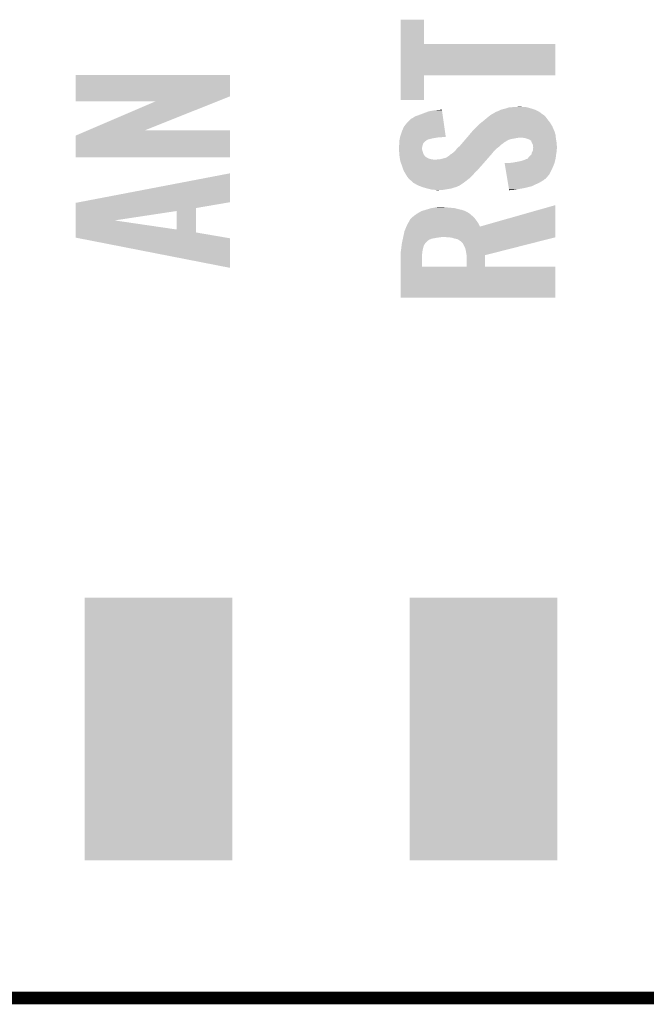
# Model space of a CAD drawing. Extents: x -52 to 48, y -3 to 57.
# Tile 14 of 96: x -20.52 to -15.62, y -2.94 to 4.76. Entities that reach past the tile are written whole.
import ezdxf

# ---------------------------------------------------------------- set-up
doc = ezdxf.new("R2010")
doc.units = 0
doc.layers.get('0').update_dxf_attribs({"linetype": 'CONTINUOUS'})
for name, color, linetype in [('CLICK_SHIELD_FOR_RED_PITAYA_008', 9, 'CONTINUOUS'), ('CLICK_SHIELD_FOR_RED_PITAYA_010', 11, 'CONTINUOUS'), ('CLICK_SHIELD_FOR_RED_PITAYA_012', 8, 'CONTINUOUS')]:
    doc.layers.add(name, color=color, linetype=linetype)

# ---------------------------------------------------------------- blocks, each defined once
blk = doc.blocks.new('RECTANGLE_202')
blk.add_solid([(0.57658, 1.02616), (0.57658, -1.02616), (-0.57658, 1.02616), (-0.57658, -1.02616)])

msp = doc.modelspace()

# ---------------------------------------------------------------- linework, layer by layer
at = {"layer": 'CLICK_SHIELD_FOR_RED_PITAYA_008', "const_width": 0.09906}
msp.add_lwpolyline([(-42.55516, -2.88798), (4.45008, -2.88798)], dxfattribs=at)
at = {"layer": 'CLICK_SHIELD_FOR_RED_PITAYA_010'}
for points in [[(-17.538678, 4.572), (-17.53867, 4.762468), (-17.355788, 4.572), (-17.35582, 4.762468)], [(-17.53867, 4.762468), (-17.538668, 4.7625), (-17.35582, 4.762468), (-17.538668, 4.7625)], [(-17.538692, 4.32816), (-17.538678, 4.571968), (-16.329692, 4.32816), (-16.32966, 4.571968)], [(-17.538678, 4.571968), (-17.538678, 4.572), (-16.32966, 4.571968), (-17.355788, 4.572)], [(-20.078696, 4.163056), (-20.07867, 4.330668), (-18.872224, 4.163056), (-18.8722, 4.330668)], [(-20.07867, 4.330668), (-20.078668, 4.3307), (-18.8722, 4.330668), (-20.078668, 4.3307)], [(-17.5387, 4.135152), (-17.538692, 4.328128), (-17.355852, 4.135152), (-17.35582, 4.328128)], [(-17.538692, 4.328128), (-17.538692, 4.32816), (-17.35582, 4.328128), (-16.329692, 4.32816)], [(-20.0787, 4.124992), (-20.078696, 4.163056), (-18.96754, 4.124992), (-18.872224, 4.163056)], [(-19.451478, 4.12496), (-20.0787, 4.124992), (-18.96762, 4.12496), (-18.96754, 4.124992)], [(-19.984014, 3.89636), (-19.451478, 4.12496), (-19.540056, 3.89636), (-18.96762, 4.12496)], [(-17.355852, 4.13512), (-17.5387, 4.135152), (-17.355852, 4.13512), (-17.355852, 4.135152)], [(-16.65224, 4.07924), (-16.611602, 4.08178), (-16.581118, 4.07924), (-16.5989, 4.08178)], [(-17.44218, 3.99542), (-17.42187, 4.00812), (-17.20706, 3.99542), (-17.208872, 4.00812)], [(-17.42187, 4.00812), (-17.39138, 4.01828), (-17.208872, 4.00812), (-17.210322, 4.01828)], [(-17.39138, 4.01828), (-17.35836, 4.03098), (-17.210322, 4.01828), (-17.212134, 4.03098)], [(-17.35836, 4.03098), (-17.317718, 4.04622), (-17.212134, 4.03098), (-17.21431, 4.04622)], [(-17.317718, 4.04622), (-17.269462, 4.05384), (-17.21431, 4.04622), (-17.215396, 4.05384)], [(-17.269462, 4.05384), (-17.216118, 4.058888), (-17.215396, 4.05384), (-17.216118, 4.058888)], [(-16.855952, 4.000498), (-16.837664, 4.015738), (-16.40332, 4.000498), (-16.418558, 4.015738)], [(-16.837664, 4.015738), (-16.837658, 4.015742), (-16.418558, 4.015738), (-16.418562, 4.015742)], [(-16.837658, 4.015742), (-16.820244, 4.0259), (-16.418562, 4.015742), (-16.4338, 4.0259)], [(-16.820244, 4.0259), (-16.80718, 4.03352), (-16.4338, 4.0259), (-16.443324, 4.03352)], [(-16.80718, 4.03352), (-16.802102, 4.03606), (-16.443324, 4.03352), (-16.4465, 4.03606)], [(-16.802102, 4.03606), (-16.802098, 4.036062), (-16.4465, 4.03606), (-16.446502, 4.036062)], [(-16.802098, 4.036062), (-16.79449, 4.04114), (-16.446502, 4.036062), (-16.45412, 4.04114)], [(-16.79449, 4.04114), (-16.78772, 4.043678), (-16.45412, 4.04114), (-16.45667, 4.043678)], [(-16.78772, 4.043678), (-16.77416, 4.04876), (-16.45667, 4.043678), (-16.466828, 4.04876)], [(-16.77416, 4.04876), (-16.758922, 4.05638), (-16.466828, 4.04876), (-16.48206, 4.05638)], [(-16.758922, 4.05638), (-16.753838, 4.058922), (-16.48206, 4.05638), (-16.489686, 4.058922)], [(-16.753838, 4.058922), (-16.723362, 4.06654), (-16.489686, 4.058922), (-16.51254, 4.06654)], [(-16.723362, 4.06654), (-16.698594, 4.07416), (-16.51254, 4.06654), (-16.537942, 4.07416)], [(-16.698594, 4.07416), (-16.690338, 4.0767), (-16.537942, 4.07416), (-16.54937, 4.0767)], [(-16.690338, 4.0767), (-16.65224, 4.07924), (-16.54937, 4.0767), (-16.560798, 4.07924)], [(-17.513298, 3.92429), (-17.487898, 3.95732), (-17.19691, 3.92429), (-17.201624, 3.95732)], [(-17.487898, 3.95732), (-17.457424, 3.9878), (-17.201624, 3.95732), (-17.205972, 3.9878)], [(-17.457424, 3.9878), (-17.454876, 3.987802), (-17.205972, 3.9878), (-17.205972, 3.987802)], [(-17.454876, 3.987802), (-17.44218, 3.99542), (-17.205972, 3.987802), (-17.20706, 3.99542)], [(-16.946878, 3.921762), (-16.939264, 3.929376), (-16.34998, 3.921762), (-16.35252, 3.929376)], [(-16.939264, 3.929376), (-16.936722, 3.931918), (-16.35252, 3.929376), (-16.355058, 3.931918)], [(-16.936722, 3.931918), (-16.921478, 3.947162), (-16.355058, 3.931918), (-16.364204, 3.947162)], [(-16.921478, 3.947162), (-16.908784, 3.957318), (-16.364204, 3.947162), (-16.370298, 3.957318)], [(-16.908784, 3.957318), (-16.89608, 3.96748), (-16.370298, 3.957318), (-16.3782, 3.96748)], [(-16.89608, 3.96748), (-16.880558, 3.98018), (-16.3782, 3.96748), (-16.38808, 3.98018)], [(-16.880558, 3.98018), (-16.86814, 3.99034), (-16.38808, 3.98018), (-16.3957, 3.99034)], [(-16.86814, 3.99034), (-16.855952, 4.000498), (-16.3957, 3.99034), (-16.40332, 4.000498)], [(-20.0787, 3.685572), (-20.078676, 3.855724), (-18.872232, 3.685572), (-18.872208, 3.855724)], [(-20.078676, 3.855724), (-19.984088, 3.896328), (-18.872208, 3.855724), (-18.8722, 3.896328)], [(-19.984088, 3.896328), (-19.984014, 3.89636), (-18.8722, 3.896328), (-19.540056, 3.89636)], [(-17.542328, 3.84556), (-17.541238, 3.85064), (-17.185676, 3.84556), (-17.1864, 3.85064)], [(-17.541238, 3.85064), (-17.52854, 3.888738), (-17.1864, 3.85064), (-17.191836, 3.888738)], [(-17.52854, 3.888738), (-17.513298, 3.92429), (-17.191836, 3.888738), (-17.19691, 3.92429)], [(-17.020012, 3.84048), (-17.002656, 3.860798), (-16.325272, 3.84048), (-16.32712, 3.860798)], [(-17.002656, 3.860798), (-16.98096, 3.8862), (-16.32712, 3.860798), (-16.334738, 3.8862)], [(-16.98096, 3.8862), (-16.972282, 3.896358), (-16.334738, 3.8862), (-16.33909, 3.896358)], [(-16.972282, 3.896358), (-16.946878, 3.921762), (-16.33909, 3.896358), (-16.34998, 3.921762)], [(-17.5514, 3.776982), (-17.54886, 3.787142), (-17.367672, 3.776982), (-17.364286, 3.787142)], [(-17.5514, 3.774438), (-17.5514, 3.776982), (-17.36852, 3.774438), (-17.367672, 3.776982)], [(-17.5514, 3.76174), (-17.5514, 3.774438), (-17.370334, 3.76174), (-17.36852, 3.774438)], [(-17.54886, 3.815082), (-17.548316, 3.81762), (-17.341424, 3.815082), (-17.33804, 3.81762)], [(-17.54886, 3.809998), (-17.54886, 3.815082), (-17.3482, 3.809998), (-17.341424, 3.815082)], [(-17.54886, 3.799836), (-17.54886, 3.809998), (-17.358362, 3.799836), (-17.3482, 3.809998)], [(-17.54886, 3.789678), (-17.54886, 3.799836), (-17.36344, 3.789678), (-17.358362, 3.799836)], [(-17.54886, 3.787142), (-17.54886, 3.789678), (-17.364286, 3.787142), (-17.36344, 3.789678)], [(-17.548316, 3.81762), (-17.547228, 3.8227), (-17.33804, 3.81762), (-17.33042, 3.8227)], [(-17.547228, 3.8227), (-17.546684, 3.825234), (-17.33042, 3.8227), (-17.327886, 3.825234)], [(-17.546684, 3.82524), (-17.544506, 3.8354), (-17.325342, 3.82524), (-17.2847, 3.8354)], [(-17.546684, 3.825234), (-17.546684, 3.82524), (-17.327886, 3.825234), (-17.325342, 3.82524)], [(-17.544506, 3.8354), (-17.542872, 3.84302), (-17.2847, 3.8354), (-17.236442, 3.84302)], [(-17.542872, 3.84302), (-17.542328, 3.84556), (-17.218662, 3.84302), (-17.203422, 3.84556)], [(-17.082228, 3.76936), (-17.076418, 3.774442), (-16.769082, 3.76936), (-16.764, 3.774442)], [(-17.076418, 3.774442), (-17.067744, 3.784598), (-16.764, 3.774442), (-16.753842, 3.784598)], [(-17.067744, 3.784598), (-17.059064, 3.79476), (-16.753842, 3.784598), (-16.7386, 3.79476)], [(-17.059064, 3.79476), (-17.052558, 3.802376), (-16.7386, 3.79476), (-16.730972, 3.802376)], [(-17.052558, 3.802376), (-17.050386, 3.80492), (-16.730972, 3.802376), (-16.723364, 3.80492)], [(-17.050386, 3.80492), (-17.048218, 3.807458), (-16.723364, 3.80492), (-16.720822, 3.807458)], [(-17.048218, 3.807458), (-17.03737, 3.820158), (-16.720822, 3.807458), (-16.700502, 3.820158)], [(-17.03737, 3.820158), (-17.030862, 3.827778), (-16.700502, 3.820158), (-16.680182, 3.827778)], [(-17.030862, 3.827778), (-17.02435, 3.8354), (-16.680182, 3.827778), (-16.63954, 3.8354)], [(-17.02435, 3.8354), (-17.020012, 3.84048), (-16.63954, 3.8354), (-16.609062, 3.84048)], [(-16.570962, 3.83794), (-16.598898, 3.84048), (-16.32504, 3.83794), (-16.325272, 3.84048)], [(-16.554026, 3.83286), (-16.570962, 3.83794), (-16.32458, 3.83286), (-16.32504, 3.83794)], [(-16.545558, 3.83032), (-16.554026, 3.83286), (-16.324156, 3.83032), (-16.32458, 3.83286)], [(-16.532864, 3.82524), (-16.545558, 3.83032), (-16.323308, 3.82524), (-16.324156, 3.83032)], [(-16.530326, 3.822706), (-16.532864, 3.82524), (-16.322886, 3.822706), (-16.323308, 3.82524)], [(-16.527774, 3.8227), (-16.530326, 3.822706), (-16.322886, 3.8227), (-16.322886, 3.822706)], [(-16.517626, 3.815072), (-16.527774, 3.8227), (-16.321614, 3.815072), (-16.322886, 3.8227)], [(-16.515082, 3.804922), (-16.517626, 3.815072), (-16.319922, 3.804922), (-16.321614, 3.815072)], [(-16.51381, 3.802382), (-16.515082, 3.804922), (-16.3195, 3.802382), (-16.319922, 3.804922)], [(-16.504922, 3.784604), (-16.51381, 3.802382), (-16.318132, 3.784604), (-16.3195, 3.802382)], [(-16.50492, 3.774444), (-16.504922, 3.784604), (-16.31735, 3.774444), (-16.318132, 3.784604)], [(-16.503226, 3.769362), (-16.50492, 3.774444), (-16.31696, 3.769362), (-16.31735, 3.774444)], [(-17.551168, 3.756658), (-17.5514, 3.76174), (-17.37106, 3.756658), (-17.370334, 3.76174)], [(-17.550822, 3.749038), (-17.551168, 3.756658), (-17.37106, 3.749038), (-17.37106, 3.756658)], [(-17.55036, 3.738882), (-17.550822, 3.749038), (-17.36852, 3.738882), (-17.37106, 3.749038)], [(-17.548974, 3.708398), (-17.55036, 3.738882), (-17.358358, 3.708398), (-17.36852, 3.738882)], [(-17.54886, 3.705862), (-17.548974, 3.708398), (-17.356454, 3.705862), (-17.358358, 3.708398)], [(-17.547656, 3.69824), (-17.54886, 3.705862), (-17.350738, 3.69824), (-17.356454, 3.705862)], [(-17.546052, 3.68808), (-17.547656, 3.69824), (-17.340584, 3.68808), (-17.350738, 3.69824)], [(-17.165316, 3.695702), (-17.16025, 3.698242), (-16.841184, 3.695702), (-16.838956, 3.698242)], [(-17.16025, 3.698242), (-17.152618, 3.705862), (-16.838956, 3.698242), (-16.832268, 3.705862)], [(-17.152618, 3.705862), (-17.148388, 3.7084), (-16.832268, 3.705862), (-16.83004, 3.7084)], [(-17.148388, 3.7084), (-17.13992, 3.71348), (-16.83004, 3.7084), (-16.825978, 3.71348)], [(-17.13992, 3.71348), (-17.12722, 3.72364), (-16.825978, 3.71348), (-16.81785, 3.72364)], [(-17.12722, 3.72364), (-17.115032, 3.733798), (-16.81785, 3.72364), (-16.809722, 3.733798)], [(-17.115032, 3.733798), (-17.111978, 3.736342), (-16.809722, 3.733798), (-16.807178, 3.736342)], [(-17.111978, 3.736342), (-17.098648, 3.754118), (-16.807178, 3.736342), (-16.7894, 3.754118)], [(-17.098648, 3.754118), (-17.09674, 3.756662), (-16.7894, 3.754118), (-16.78601, 3.756662)], [(-17.09674, 3.756662), (-17.082228, 3.76936), (-16.78601, 3.756662), (-16.769082, 3.76936)], [(-16.530318, 3.695702), (-16.517618, 3.705866), (-16.324412, 3.695702), (-16.323056, 3.705866)], [(-16.517618, 3.705866), (-16.515444, 3.71348), (-16.323056, 3.705866), (-16.32204, 3.71348)], [(-16.515444, 3.71348), (-16.51254, 3.72364), (-16.32204, 3.71348), (-16.320348, 3.72364)], [(-16.51254, 3.72364), (-16.510002, 3.728718), (-16.320348, 3.72364), (-16.3195, 3.728718)], [(-16.510002, 3.728718), (-16.50492, 3.738884), (-16.3195, 3.728718), (-16.3195, 3.738884)], [(-16.50492, 3.738884), (-16.50464, 3.741418), (-16.3195, 3.738884), (-16.3195, 3.741418)], [(-16.50464, 3.741418), (-16.503228, 3.754118), (-16.3195, 3.741418), (-16.31696, 3.754118)], [(-16.503228, 3.754118), (-16.50238, 3.761742), (-16.31696, 3.754118), (-16.31696, 3.761742)], [(-16.502382, 3.766822), (-16.503226, 3.769362), (-16.31696, 3.766822), (-16.31696, 3.769362)], [(-16.50238, 3.761742), (-16.502382, 3.766822), (-16.31696, 3.761742), (-16.31696, 3.766822)], [(-18.872232, 3.68554), (-20.0787, 3.685572), (-18.872232, 3.68554), (-18.872232, 3.685572)], [(-17.54605, 3.688074), (-17.546052, 3.68808), (-17.338034, 3.688074), (-17.340584, 3.68808)], [(-17.54565, 3.685538), (-17.54605, 3.688074), (-17.335498, 3.685538), (-17.338034, 3.688074)], [(-17.544446, 3.677918), (-17.54565, 3.685538), (-17.32281, 3.677918), (-17.335498, 3.685538)], [(-17.543244, 3.6703), (-17.544446, 3.677918), (-17.297398, 3.6703), (-17.32281, 3.677918)], [(-17.542844, 3.66776), (-17.543244, 3.6703), (-17.269462, 3.66776), (-17.297398, 3.6703)], [(-17.54124, 3.6576), (-17.542844, 3.66776), (-16.87462, 3.6576), (-16.865704, 3.66776)], [(-17.526, 3.61442), (-17.54124, 3.6576), (-16.912512, 3.61442), (-16.87462, 3.6576)], [(-17.261838, 3.66776), (-17.249138, 3.6703), (-16.865704, 3.66776), (-16.863476, 3.6703)], [(-17.233898, 3.6703), (-17.183096, 3.683002), (-16.863476, 3.6703), (-16.852328, 3.683002)], [(-17.183096, 3.683002), (-17.167858, 3.693162), (-16.852328, 3.683002), (-16.843412, 3.693162)], [(-17.167858, 3.693162), (-17.165316, 3.695702), (-16.843412, 3.693162), (-16.841184, 3.695702)], [(-16.725016, 3.637278), (-16.725864, 3.64236), (-16.33728, 3.637278), (-16.335926, 3.64236)], [(-16.717828, 3.5941), (-16.725016, 3.637278), (-16.35506, 3.5941), (-16.33728, 3.637278)], [(-16.68526, 3.64236), (-16.6624, 3.6449), (-16.335926, 3.64236), (-16.335248, 3.6449)], [(-16.6624, 3.6449), (-16.60652, 3.65506), (-16.335248, 3.6449), (-16.33254, 3.65506)], [(-16.60652, 3.65506), (-16.578578, 3.66268), (-16.33254, 3.65506), (-16.330508, 3.66268)], [(-16.578578, 3.66268), (-16.555716, 3.67284), (-16.330508, 3.66268), (-16.327798, 3.67284)], [(-16.555716, 3.67284), (-16.553178, 3.672842), (-16.327798, 3.67284), (-16.327798, 3.672842)], [(-16.553178, 3.672842), (-16.545586, 3.675378), (-16.327798, 3.672842), (-16.32712, 3.675378)], [(-16.545586, 3.675378), (-16.545568, 3.675384), (-16.32712, 3.675378), (-16.32712, 3.675384)], [(-16.545568, 3.675384), (-16.54048, 3.683), (-16.32712, 3.675384), (-16.326104, 3.683)], [(-16.54048, 3.683), (-16.530318, 3.695702), (-16.326104, 3.683), (-16.324412, 3.695702)], [(-20.052194, 3.335016), (-18.8722, 3.561044), (-18.872228, 3.335016), (-18.8722, 3.561044)], [(-17.515116, 3.58394), (-17.526, 3.61442), (-16.939258, 3.58394), (-16.912512, 3.61442)], [(-17.51421, 3.5814), (-17.515116, 3.58394), (-16.941802, 3.5814), (-16.939258, 3.58394)], [(-17.5133, 3.57885), (-17.51421, 3.5814), (-16.945202, 3.57885), (-16.941802, 3.5814)], [(-17.510254, 3.573778), (-17.5133, 3.57885), (-16.951962, 3.573778), (-16.945202, 3.57885)], [(-17.50111, 3.558542), (-17.510254, 3.573778), (-16.964658, 3.558542), (-16.951962, 3.573778)], [(-17.49806, 3.55346), (-17.50111, 3.558542), (-16.969742, 3.55346), (-16.964658, 3.558542)], [(-17.48536, 3.533142), (-17.49806, 3.55346), (-16.99006, 3.533142), (-16.969742, 3.55346)], [(-16.711062, 3.55347), (-16.717828, 3.5941), (-16.37538, 3.55347), (-16.35506, 3.5941)], [(-16.70514, 3.5179), (-16.711062, 3.55347), (-16.405858, 3.5179), (-16.37538, 3.55347)], [(-17.475202, 3.520442), (-17.48536, 3.533142), (-17.00276, 3.520442), (-16.99006, 3.533142)], [(-17.4752, 3.52044), (-17.475202, 3.520442), (-17.002762, 3.52044), (-17.00276, 3.520442)], [(-17.47266, 3.5179), (-17.4752, 3.52044), (-17.006028, 3.5179), (-17.002762, 3.52044)], [(-17.43963, 3.487422), (-17.47266, 3.5179), (-17.045212, 3.487422), (-17.006028, 3.5179)], [(-17.435182, 3.48488), (-17.43963, 3.487422), (-17.04848, 3.48488), (-17.045212, 3.487422)], [(-17.404082, 3.4671), (-17.435182, 3.48488), (-17.076406, 3.4671), (-17.04848, 3.48488)], [(-17.404054, 3.46709), (-17.404082, 3.4671), (-17.07642, 3.46709), (-17.076406, 3.4671)], [(-17.397296, 3.464556), (-17.404054, 3.46709), (-17.076448, 3.464556), (-17.07642, 3.46709)], [(-16.70514, 3.517894), (-16.70514, 3.5179), (-16.410946, 3.517894), (-16.405858, 3.5179)], [(-16.703448, 3.507738), (-16.70514, 3.517894), (-16.421102, 3.507738), (-16.410946, 3.517894)], [(-16.70091, 3.4925), (-16.703448, 3.507738), (-16.4465, 3.4925), (-16.421102, 3.507738)], [(-16.698374, 3.47726), (-16.70091, 3.4925), (-16.47698, 3.47726), (-16.4465, 3.4925)], [(-16.695412, 3.459478), (-16.698374, 3.47726), (-16.515082, 3.459478), (-16.47698, 3.47726)], [(-17.390534, 3.46202), (-17.397296, 3.464556), (-17.086582, 3.46202), (-17.076448, 3.464556)], [(-17.370208, 3.454398), (-17.390534, 3.46202), (-17.101822, 3.454398), (-17.086582, 3.46202)], [(-17.36344, 3.45186), (-17.370208, 3.454398), (-17.111976, 3.45186), (-17.101822, 3.454398)], [(-17.35455, 3.44932), (-17.36344, 3.45186), (-17.122138, 3.44932), (-17.111976, 3.45186)], [(-17.32788, 3.4417), (-17.35455, 3.44932), (-17.145, 3.4417), (-17.122138, 3.44932)], [(-17.30756, 3.43662), (-17.32788, 3.4417), (-17.17548, 3.43662), (-17.145, 3.4417)], [(-17.2974, 3.43408), (-17.30756, 3.43662), (-17.19199, 3.43408), (-17.17548, 3.43662)], [(-17.266922, 3.43154), (-17.2974, 3.43408), (-17.208498, 3.43154), (-17.19199, 3.43408)], [(-17.259302, 3.429002), (-17.266922, 3.43154), (-17.24403, 3.429002), (-17.208498, 3.43154)], [(-17.244058, 3.429), (-17.259302, 3.429002), (-17.244058, 3.429), (-17.24403, 3.429002)], [(-16.693298, 3.44678), (-16.695412, 3.459478), (-16.56588, 3.44678), (-16.515082, 3.459478)], [(-16.691606, 3.43662), (-16.693298, 3.44678), (-16.62176, 3.43662), (-16.56588, 3.44678)], [(-16.69076, 3.43154), (-16.691606, 3.43662), (-16.654778, 3.43154), (-16.62176, 3.43662)], [(-16.690344, 3.42903), (-16.69076, 3.43154), (-16.690344, 3.42903), (-16.654778, 3.43154)], [(-20.078678, 3.289272), (-20.078672, 3.329944), (-19.1389, 3.289272), (-18.901798, 3.329944)], [(-20.078672, 3.329944), (-20.052194, 3.335016), (-18.901798, 3.329944), (-18.872228, 3.335016)], [(-16.918912, 3.144524), (-16.32966, 3.312122), (-16.32968, 3.144524), (-16.32966, 3.312122)], [(-20.078688, 3.192792), (-20.07868, 3.266414), (-19.773684, 3.192792), (-19.28877, 3.266414)], [(-20.07868, 3.266414), (-20.078678, 3.289272), (-19.138896, 3.266414), (-19.1389, 3.289272)], [(-19.288794, 3.121664), (-19.28877, 3.266414), (-19.138874, 3.121664), (-19.138896, 3.266414)], [(-17.434562, 3.22834), (-17.423678, 3.23596), (-16.978628, 3.22834), (-16.98752, 3.23596)], [(-17.423678, 3.23596), (-17.409162, 3.24612), (-16.98752, 3.23596), (-16.999712, 3.24612)], [(-17.409162, 3.24612), (-17.404718, 3.24866), (-16.999712, 3.24612), (-17.00276, 3.24866)], [(-17.404718, 3.24866), (-17.391382, 3.25628), (-17.00276, 3.24866), (-17.015462, 3.25628)], [(-17.391382, 3.25628), (-17.382496, 3.261358), (-17.015462, 3.25628), (-17.025616, 3.261358)], [(-17.382496, 3.261358), (-17.378054, 3.263896), (-17.025616, 3.261358), (-17.02817, 3.263896)], [(-17.378054, 3.263896), (-17.373598, 3.266442), (-17.02817, 3.263896), (-17.035166, 3.266442)], [(-17.373598, 3.266442), (-17.347702, 3.274058), (-17.035166, 3.266442), (-17.0561, 3.274058)], [(-17.347702, 3.274058), (-17.33042, 3.27914), (-17.0561, 3.274058), (-17.078116, 3.27914)], [(-17.33042, 3.27914), (-17.3228, 3.28168), (-17.078116, 3.27914), (-17.08912, 3.28168)], [(-17.3228, 3.28168), (-17.30756, 3.28676), (-17.08912, 3.28168), (-17.10944, 3.28676)], [(-17.30756, 3.28676), (-17.29359, 3.2893), (-17.10944, 3.28676), (-17.1196, 3.2893)], [(-17.29359, 3.2893), (-17.27962, 3.29184), (-17.1196, 3.2893), (-17.15008, 3.29184)], [(-17.27962, 3.29184), (-17.26565, 3.29438), (-17.15008, 3.29184), (-17.17802, 3.29438)], [(-17.26565, 3.29438), (-17.251678, 3.29692), (-17.17802, 3.29438), (-17.20088, 3.29692)], [(-20.078694, 3.121664), (-20.078688, 3.192792), (-19.288794, 3.121664), (-19.773684, 3.192792)], [(-17.493248, 3.144524), (-17.4879, 3.157222), (-16.918912, 3.144524), (-16.925272, 3.157222)], [(-17.4879, 3.157222), (-17.477902, 3.174998), (-16.925272, 3.157222), (-16.93418, 3.174998)], [(-17.477902, 3.174998), (-17.46504, 3.19786), (-16.93418, 3.174998), (-16.950182, 3.19786)], [(-17.46504, 3.19786), (-17.463768, 3.2004), (-16.950182, 3.19786), (-16.95196, 3.2004)], [(-17.463768, 3.2004), (-17.462498, 3.20293), (-16.95196, 3.2004), (-16.954172, 3.20293)], [(-17.462498, 3.20293), (-17.45234, 3.2131), (-16.954172, 3.20293), (-16.96307, 3.2131)], [(-17.45234, 3.2131), (-17.443452, 3.22072), (-16.96307, 3.2131), (-16.969738, 3.22072)], [(-17.443452, 3.22072), (-17.434562, 3.22834), (-16.969738, 3.22072), (-16.978628, 3.22834)], [(-20.0787, 3.058188), (-20.078696, 3.098796), (-18.90214, 3.058188), (-19.138872, 3.098796)], [(-20.078696, 3.098796), (-20.078694, 3.121664), (-19.138872, 3.098796), (-19.138874, 3.121664)], [(-17.517846, 3.06324), (-17.508218, 3.108962), (-16.329688, 3.06324), (-16.329684, 3.108962)], [(-17.508218, 3.108962), (-17.493248, 3.144524), (-16.329684, 3.108962), (-16.32968, 3.144524)], [(-20.05247, 3.053052), (-20.0787, 3.058188), (-18.8722, 3.053052), (-18.90214, 3.058188)], [(-18.872236, 2.821944), (-20.05247, 3.053052), (-18.872236, 2.821944), (-18.8722, 3.053052)], [(-17.53123, 2.992122), (-17.529438, 3.00736), (-17.35836, 2.992122), (-17.350738, 3.00736)], [(-17.529438, 3.00736), (-17.52854, 3.01498), (-17.350738, 3.00736), (-17.345024, 3.01498)], [(-17.52854, 3.01498), (-17.527976, 3.01752), (-17.345024, 3.01498), (-17.343118, 3.01752)], [(-17.527976, 3.01752), (-17.52459, 3.03276), (-17.343118, 3.01752), (-17.32788, 3.03276)], [(-17.52459, 3.03276), (-17.522332, 3.04292), (-17.32788, 3.03276), (-17.31264, 3.04292)], [(-17.522332, 3.04292), (-17.520638, 3.05054), (-17.31264, 3.04292), (-17.292318, 3.05054)], [(-17.520638, 3.05054), (-17.518946, 3.05816), (-17.292318, 3.05054), (-17.24914, 3.05816)], [(-17.518946, 3.05816), (-17.51838, 3.0607), (-17.24914, 3.05816), (-17.23136, 3.0607)], [(-17.51838, 3.0607), (-17.517846, 3.06324), (-17.23136, 3.0607), (-17.213578, 3.06324)], [(-17.16786, 3.0607), (-17.20088, 3.06324), (-16.329688, 3.0607), (-16.329688, 3.06324)], [(-17.167816, 3.060696), (-17.16786, 3.0607), (-16.329688, 3.060696), (-16.329688, 3.0607)], [(-17.139918, 3.058158), (-17.167816, 3.060696), (-16.339654, 3.058158), (-16.329688, 3.060696)], [(-17.117058, 3.05054), (-17.139918, 3.058158), (-16.369566, 3.05054), (-16.339654, 3.058158)], [(-17.099278, 3.047998), (-17.117058, 3.05054), (-16.379546, 3.047998), (-16.369566, 3.05054)], [(-17.08404, 3.040378), (-17.099278, 3.047998), (-16.409466, 3.040378), (-16.379546, 3.047998)], [(-17.07387, 3.03276), (-17.08404, 3.040378), (-16.439376, 3.03276), (-16.409466, 3.040378)], [(-17.0688, 3.030218), (-17.07387, 3.03276), (-16.449358, 3.030218), (-16.439376, 3.03276)], [(-17.051018, 3.012428), (-17.0688, 3.030218), (-16.519208, 3.012428), (-16.449358, 3.030218)], [(-17.0434, 2.99466), (-17.051018, 3.012428), (-16.588972, 2.99466), (-16.519208, 3.012428)], [(-17.5387, 2.93624), (-17.536886, 2.94894), (-17.369676, 2.93624), (-17.36852, 2.94894)], [(-17.5387, 2.921), (-17.5387, 2.93624), (-17.37106, 2.921), (-17.369676, 2.93624)], [(-17.536886, 2.94894), (-17.53362, 2.9718), (-17.36852, 2.94894), (-17.36344, 2.9718)], [(-17.53362, 2.9718), (-17.53123, 2.992122), (-17.36344, 2.9718), (-17.35836, 2.992122)], [(-17.033238, 2.974338), (-17.0434, 2.99466), (-16.668764, 2.974338), (-16.588972, 2.99466)], [(-17.02816, 2.954018), (-17.033238, 2.974338), (-16.74855, 2.954018), (-16.668764, 2.974338)], [(-17.02562, 2.93624), (-17.02816, 2.954018), (-16.818352, 2.93624), (-16.74855, 2.954018)], [(-17.02308, 2.920998), (-17.02562, 2.93624), (-16.878198, 2.920998), (-16.818352, 2.93624)], [(-17.5387, 2.832128), (-17.5387, 2.921), (-17.371058, 2.832128), (-17.37106, 2.921)], [(-17.023104, 2.832106), (-17.023082, 2.920972), (-16.878268, 2.832106), (-16.8783, 2.920972)], [(-17.023082, 2.920972), (-17.02308, 2.920998), (-16.8783, 2.920972), (-16.878198, 2.920998)], [(-17.5387, 2.832106), (-17.5387, 2.832128), (-17.023104, 2.832106), (-17.371058, 2.832128)], [(-17.5387, 2.8321), (-17.5387, 2.832106), (-16.878268, 2.8321), (-16.878268, 2.832106)], [(-17.5387, 2.832068), (-17.5387, 2.8321), (-16.32966, 2.832068), (-16.878268, 2.8321)], [(-17.5387, 2.588292), (-17.5387, 2.832068), (-16.329692, 2.588292), (-16.32966, 2.832068)], [(-16.329692, 2.58826), (-17.5387, 2.588292), (-16.329692, 2.58826), (-16.329692, 2.588292)]]:
    msp.add_solid(points, dxfattribs=at)

# ---------------------------------------------------------------- block references
at = {"layer": 'CLICK_SHIELD_FOR_RED_PITAYA_012'}
for p in [(-19.431, -0.78486), (-16.891, -0.78486)]:
    msp.add_blockref('RECTANGLE_202', p, dxfattribs=at)

doc.saveas('drawing.dxf')
